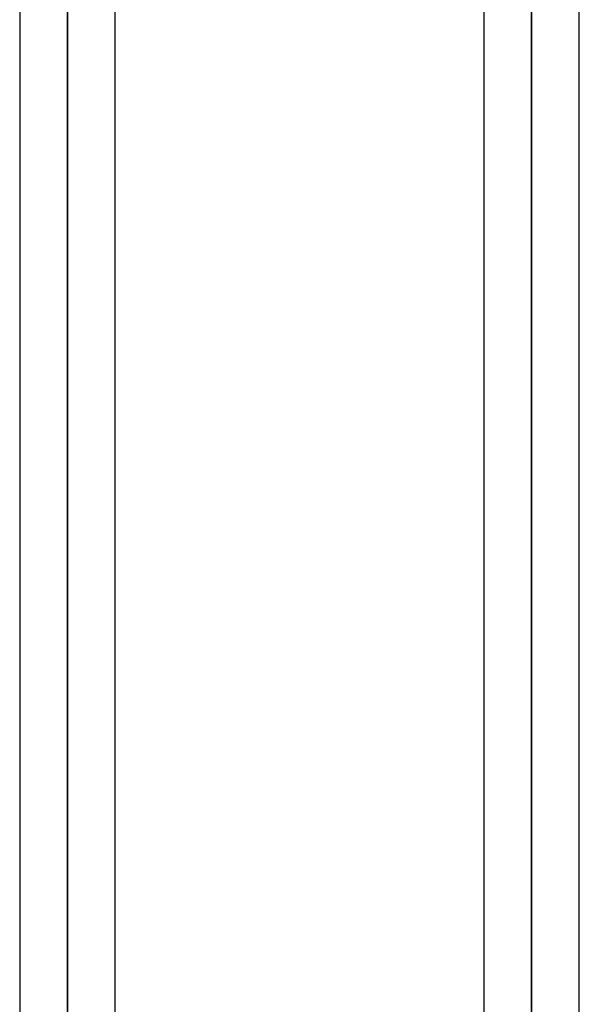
# Model space of a CAD drawing. Header units: millimetres. Extents: x -100 to 123, y -288 to 288.
# Tile 15 of 72: x 19 to 32, y -142 to -118. Entities that reach past the tile are written whole.
import ezdxf

# ---------------------------------------------------------------- set-up
doc = ezdxf.new("R2010")
doc.units = ezdxf.units.MM
doc.layers.add('MAIN-1', color=7, linetype='Continuous')
doc.layers.add('MAIN-2', color=7, linetype='Continuous')

msp = doc.modelspace()

# ---------------------------------------------------------------- linework, layer by layer
at = {"layer": 'MAIN-1'}
for p, q in [((19.175, 0), (19.175, -170.929)), ((21.435, -170.929), (21.435, 0)), ((30.175, 0), (30.175, -170.929)), ((32.435, -171.054), (32.435, 0)), ((20.305, -171.99), (20.305, 0)), ((31.305, -171.99), (31.305, 0))]:
    msp.add_line(p, q, dxfattribs=at)
at = {"layer": 'MAIN-2'}
for p, q in [((20.305, 0), (20.305, -170.496)), ((20.305, 0), (20.305, -171.99)), ((31.305, 0), (31.305, -170.293)), ((31.305, 0), (31.305, -171.99)), ((31.305, -170.293), (31.305, 0)), ((20.305, -170.496), (20.305, -62.596))]:
    msp.add_line(p, q, dxfattribs=at)

doc.saveas('drawing.dxf')
